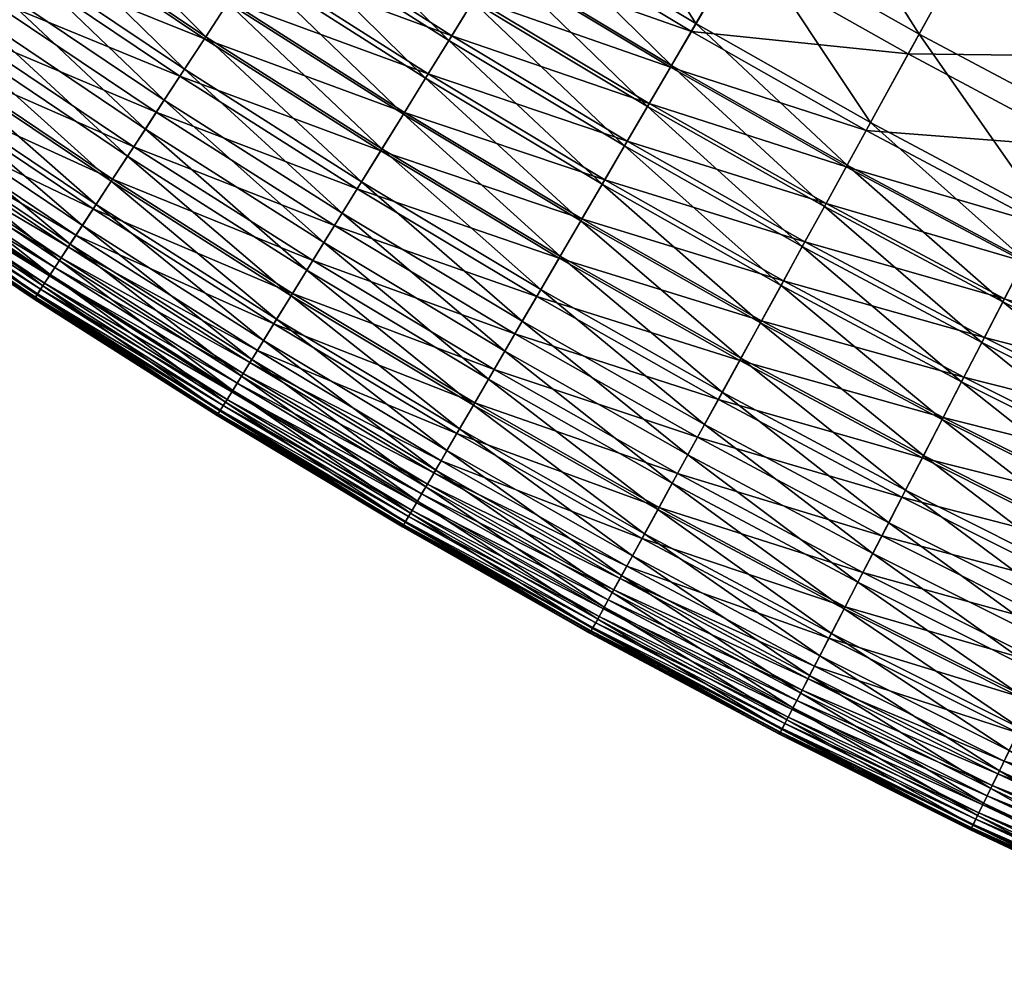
# Model space of a CAD drawing. Header units: millimetres. Extents: x -15866 to -14609, y -408 to 259.
# Tile 13 of 256: x -15721 to -15699, y -128 to -107. Entities that reach past the tile are written whole.
import ezdxf

# ---------------------------------------------------------------- set-up
doc = ezdxf.new("R2010")
doc.units = ezdxf.units.MM
doc.header["$MEASUREMENT"] = 0
doc.layers.add('Predefinito', color=7, linetype='Continuous', true_color=0x000000)

msp = doc.modelspace()

# ---------------------------------------------------------------- meshes
at = {"layer": 'Predefinito'}
mesh = msp.add_polyface(dxfattribs=at)
corners = [(-15721.026, -104.806, 539.948), (-15724.29, -101.381, 539.208), (-15720.513, -104.064, 539.208), (-15721.515, -105.516, 540.725), (-15724.824, -102.111, 539.948), (-15721.979, -106.187, 541.54), (-15725.33, -102.804, 540.725), (-15722.415, -106.817, 542.393), (-15725.812, -103.465, 541.54), (-15722.824, -107.409, 543.287), (-15726.264, -104.085, 542.393), (-15722.415, -106.817, 542.393), (-15723.204, -107.958, 544.222), (-15726.688, -104.666, 543.287), (-15723.552, -108.462, 545.199), (-15727.083, -105.205, 544.222), (-15723.869, -108.92, 546.219), (-15727.442, -105.7, 545.199), (-15723.173, -107.912, 558.183), (-15727.511, -105.795, 557.86), (-15723.619, -108.557, 557.86), (-15722.683, -107.206, 558.398), (-15727.048, -105.16, 558.183), (-15722.164, -106.454, 558.511), (-15726.542, -104.466, 558.398), (-15721.618, -105.663, 558.531), (-15726.002, -103.726, 558.511), (-15721.055, -104.85, 558.462), (-15725.438, -102.949, 558.531), (-15720.484, -104.022, 558.312), (-15724.855, -102.154, 558.462), (-15717.169, -107.399, 539.948), (-15717.64, -108.12, 540.725), (-15718.087, -108.802, 541.54), (-15718.508, -109.445, 542.393), (-15718.901, -110.047, 543.287), (-15722.415, -106.817, 542.393), (-15722.415, -106.817, 542.393), (-15718.508, -109.445, 542.393), (-15719.266, -110.605, 544.222), (-15719.602, -111.119, 545.199), (-15719.905, -111.583, 546.219), (-15720.176, -111.998, 547.283), (-15724.15, -109.326, 547.283), (-15720.416, -112.363, 548.393), (-15724.397, -109.684, 548.393), (-15720.618, -112.672, 549.549), (-15724.607, -109.989, 549.549), (-15720.374, -112.3, 556.862), (-15724.356, -109.626, 556.862), (-15724.501, -109.837, 556.535), (-15720.219, -112.062, 557.157), (-15724.194, -109.391, 557.157), (-15724.356, -109.626, 556.862), (-15720.047, -111.801, 557.422), (-15724.015, -109.132, 557.422), (-15719.665, -111.216, 557.86), (-15719.235, -110.558, 558.183), (-15718.766, -109.842, 558.398), (-15718.264, -109.074, 558.511), (-15717.739, -108.271, 558.531), (-15717.198, -107.441, 558.462), (-15716.648, -106.602, 558.312)]
mesh.append_faces([[corners[k] for k in face] for face in [(0, 1, 2, 2), (3, 4, 0, 0), (5, 6, 3, 3), (7, 8, 5, 5), (9, 10, 11, 11), (12, 13, 9, 9), (14, 15, 12, 12), (16, 17, 14, 14), (18, 19, 20, 20), (21, 22, 18, 18), (23, 24, 21, 21), (25, 26, 23, 23), (27, 28, 25, 25), (29, 30, 27, 27), (31, 0, 2, 2), (32, 3, 0, 0), (33, 5, 3, 3), (34, 7, 5, 5), (35, 9, 36, 36), (35, 37, 38, 38), (39, 12, 9, 9), (39, 9, 35, 35), (40, 14, 12, 12), (40, 12, 39, 39), (41, 16, 14, 14), (42, 43, 16, 16), (44, 45, 43, 43), (46, 47, 45, 45), (48, 49, 50, 50), (51, 52, 53, 53), (54, 55, 52, 52), (56, 20, 55, 55), (57, 18, 20, 20), (57, 20, 56, 56), (58, 21, 18, 18), (58, 18, 57, 57), (59, 23, 21, 21), (59, 21, 58, 58), (60, 25, 23, 23), (61, 27, 25, 25), (62, 29, 27, 27)]])
mesh = msp.add_polyface(dxfattribs=at)
corners = [(-15715.622, -105.032, 537.833), (-15718.84, -101.643, 537.197), (-15715.066, -104.182, 537.197), (-15716.159, -105.854, 538.503), (-15719.418, -102.482, 537.833), (-15716.676, -106.644, 539.208), (-15720.513, -104.064, 539.208), (-15719.978, -103.288, 538.503), (-15717.169, -107.399, 539.948), (-15717.64, -108.12, 540.725), (-15721.026, -104.806, 539.948), (-15718.087, -108.802, 541.54), (-15721.515, -105.516, 540.725), (-15718.508, -109.445, 542.393), (-15721.979, -106.187, 541.54), (-15717.739, -108.271, 558.531), (-15722.164, -106.454, 558.511), (-15718.264, -109.074, 558.511), (-15717.198, -107.441, 558.462), (-15721.618, -105.663, 558.531), (-15716.648, -106.602, 558.312), (-15721.055, -104.85, 558.462), (-15716.098, -105.759, 558.087), (-15719.913, -103.197, 558.087), (-15720.484, -104.022, 558.312), (-15715.554, -104.927, 557.795), (-15715.026, -104.12, 557.442), (-15719.347, -102.377, 557.795), (-15710.687, -105.724, 536.592), (-15713.902, -102.401, 536.02), (-15710.12, -104.806, 536.02), (-15711.238, -106.616, 537.197), (-15714.492, -103.304, 536.592), (-15711.771, -107.479, 537.833), (-15712.288, -108.313, 538.503), (-15712.782, -109.117, 539.208), (-15713.258, -109.884, 539.948), (-15713.711, -110.618, 540.725), (-15714.138, -111.311, 541.54), (-15713.284, -109.929, 558.462), (-15712.758, -109.076, 558.312), (-15712.228, -108.22, 558.087), (-15711.707, -107.375, 557.795), (-15711.199, -106.551, 557.442), (-15710.71, -105.761, 557.035), (-15714.515, -103.34, 557.035), (-15710.225, -104.976, 556.58), (-15708.366, -110.669, 538.503)]
mesh.append_faces([[corners[k] for k in face] for face in [(0, 1, 2, 2), (3, 4, 0, 0), (5, 6, 7, 7), (5, 7, 3, 3), (8, 6, 5, 5), (9, 10, 8, 8), (11, 12, 9, 9), (13, 14, 11, 11), (15, 16, 17, 17), (18, 19, 15, 15), (20, 21, 18, 18), (22, 23, 24, 24), (22, 24, 20, 20), (25, 23, 22, 22), (26, 27, 25, 25), (28, 29, 30, 30), (31, 2, 32, 32), (31, 32, 28, 28), (33, 0, 2, 2), (33, 2, 31, 31), (34, 3, 0, 0), (34, 0, 33, 33), (35, 5, 3, 3), (35, 3, 34, 34), (36, 8, 5, 5), (36, 5, 35, 35), (37, 9, 8, 8), (38, 11, 9, 9), (39, 18, 15, 15), (40, 20, 18, 18), (40, 18, 39, 39), (41, 22, 20, 20), (41, 20, 40, 40), (42, 25, 22, 22), (42, 22, 41, 41), (43, 26, 25, 25), (43, 25, 42, 42), (44, 45, 26, 26), (44, 26, 43, 43), (46, 45, 44, 44), (47, 34, 33, 33)]])
mesh = msp.add_polyface(dxfattribs=at)
corners = [(-15709.209, -103.33, 555.553), (-15714.013, -102.571, 556.58), (-15710.225, -104.976, 556.58), (-15706.29, -107.105, 536.02), (-15710.12, -104.806, 536.02), (-15708.941, -102.899, 534.963), (-15705.16, -105.171, 534.963), (-15706.832, -108.038, 536.592), (-15710.687, -105.724, 536.592), (-15707.361, -108.944, 537.197), (-15711.238, -106.616, 537.197), (-15707.872, -109.821, 537.833), (-15711.771, -107.479, 537.833), (-15708.366, -110.669, 538.503), (-15708.842, -111.484, 539.208), (-15712.288, -108.313, 538.503), (-15709.298, -112.264, 539.948), (-15712.782, -109.117, 539.208), (-15709.73, -113.008, 540.725), (-15713.258, -109.884, 539.948), (-15708.817, -111.441, 558.312), (-15713.284, -109.929, 558.462), (-15709.323, -112.308, 558.462), (-15708.31, -110.572, 558.087), (-15712.758, -109.076, 558.312), (-15707.811, -109.713, 557.795), (-15711.707, -107.375, 557.795), (-15712.228, -108.22, 558.087), (-15707.324, -108.88, 557.442), (-15711.199, -106.551, 557.442), (-15706.854, -108.076, 557.035), (-15710.71, -105.761, 557.035), (-15706.389, -107.278, 556.58), (-15705.415, -105.607, 555.553), (-15704.274, -103.649, 554.414), (-15702.413, -109.3, 536.02), (-15702.934, -110.244, 536.592), (-15703.436, -111.163, 537.197), (-15703.928, -112.054, 537.833), (-15704.399, -112.914, 538.503), (-15704.854, -113.742, 539.208), (-15704.345, -112.816, 558.087), (-15703.868, -111.946, 557.795), (-15703.401, -111.1, 557.442), (-15702.952, -110.284, 557.035), (-15702.508, -109.476, 556.58), (-15701.577, -107.779, 555.553)]
mesh.append_faces([[corners[k] for k in face] for face in [(0, 1, 2, 2), (3, 4, 5, 5), (3, 5, 6, 6), (7, 8, 4, 4), (7, 4, 3, 3), (9, 10, 8, 8), (9, 8, 7, 7), (11, 12, 10, 10), (11, 10, 9, 9), (13, 12, 11, 11), (14, 15, 13, 13), (16, 17, 14, 14), (18, 19, 16, 16), (20, 21, 22, 22), (23, 24, 20, 20), (25, 26, 27, 27), (25, 27, 23, 23), (28, 29, 26, 26), (28, 26, 25, 25), (30, 31, 29, 29), (30, 29, 28, 28), (32, 2, 31, 31), (32, 31, 30, 30), (33, 0, 2, 2), (33, 2, 32, 32), (34, 0, 33, 33), (35, 3, 6, 6), (36, 7, 3, 3), (37, 9, 7, 7), (38, 11, 9, 9), (38, 9, 37, 37), (39, 13, 11, 11), (39, 11, 38, 38), (40, 14, 13, 13), (41, 23, 20, 20), (42, 25, 23, 23), (43, 28, 25, 25), (43, 25, 42, 42), (44, 30, 28, 28), (45, 32, 30, 30), (46, 33, 32, 32)]])
mesh = msp.add_polyface(dxfattribs=at)
corners = [(-15701.335, -107.339, 534.963), (-15705.16, -105.171, 534.963), (-15703.985, -103.156, 534.019), (-15700.211, -105.292, 534.019), (-15702.413, -109.3, 536.02), (-15702.934, -110.244, 536.592), (-15706.29, -107.105, 536.02), (-15703.436, -111.163, 537.197), (-15706.832, -108.038, 536.592), (-15702.952, -110.284, 557.035), (-15707.324, -108.88, 557.442), (-15703.401, -111.1, 557.442), (-15702.508, -109.476, 556.58), (-15706.854, -108.076, 557.035), (-15701.577, -107.779, 555.553), (-15706.389, -107.278, 556.58), (-15700.486, -105.792, 554.414), (-15704.274, -103.649, 554.414), (-15705.415, -105.607, 555.553), (-15699.843, -104.624, 553.82), (-15703.601, -102.495, 553.82), (-15699.116, -103.299, 553.217), (-15696.396, -107.326, 534.019), (-15699.052, -103.185, 533.179), (-15695.292, -105.19, 533.179), (-15697.467, -109.398, 534.963), (-15698.497, -111.387, 536.02), (-15698.993, -112.347, 536.592), (-15699.474, -113.278, 537.197), (-15699.942, -114.181, 537.833), (-15703.928, -112.054, 537.833), (-15699.439, -113.211, 557.442), (-15703.868, -111.946, 557.795), (-15699.013, -112.385, 557.035), (-15698.589, -111.567, 556.58), (-15697.702, -109.847, 555.553), (-15696.659, -107.833, 554.414), (-15696.048, -106.648, 553.82), (-15695.352, -105.305, 553.217), (-15694.546, -113.369, 536.02), (-15695.017, -114.338, 536.592), (-15694.633, -113.548, 556.58), (-15693.789, -111.809, 555.553)]
mesh.append_faces([[corners[k] for k in face] for face in [(0, 1, 2, 2), (0, 2, 3, 3), (4, 1, 0, 0), (5, 6, 4, 4), (7, 8, 5, 5), (9, 10, 11, 11), (12, 13, 9, 9), (14, 15, 12, 12), (16, 17, 18, 18), (16, 18, 14, 14), (19, 20, 17, 17), (19, 17, 16, 16), (21, 20, 19, 19), (22, 3, 23, 23), (22, 23, 24, 24), (25, 0, 3, 3), (25, 3, 22, 22), (26, 4, 0, 0), (26, 0, 25, 25), (27, 5, 4, 4), (27, 4, 26, 26), (28, 7, 5, 5), (28, 5, 27, 27), (29, 30, 7, 7), (31, 11, 32, 32), (33, 9, 11, 11), (33, 11, 31, 31), (34, 12, 9, 9), (34, 9, 33, 33), (35, 14, 12, 12), (35, 12, 34, 34), (36, 16, 14, 14), (36, 14, 35, 35), (37, 19, 16, 16), (37, 16, 36, 36), (38, 21, 19, 19), (38, 19, 37, 37), (39, 26, 25, 25), (40, 27, 26, 26), (41, 34, 33, 33), (42, 35, 34, 34)]])
mesh = msp.add_polyface(dxfattribs=at)
corners = [(-15713.711, -110.618, 540.725), (-15717.169, -107.399, 539.948), (-15713.258, -109.884, 539.948), (-15714.138, -111.311, 541.54), (-15717.64, -108.12, 540.725), (-15714.543, -111.966, 542.393), (-15718.508, -109.445, 542.393), (-15718.087, -108.802, 541.54), (-15714.921, -112.578, 543.287), (-15718.901, -110.047, 543.287), (-15718.508, -109.445, 542.393), (-15718.508, -109.445, 542.393), (-15714.543, -111.966, 542.393), (-15715.272, -113.145, 544.222), (-15719.266, -110.605, 544.222), (-15715.594, -113.665, 545.199), (-15719.602, -111.119, 545.199), (-15715.887, -114.137, 546.219), (-15719.905, -111.583, 546.219), (-15716.147, -114.559, 547.283), (-15720.176, -111.998, 547.283), (-15716.375, -114.93, 548.393), (-15720.416, -112.363, 548.393), (-15716.569, -115.244, 549.549), (-15720.618, -112.672, 549.549), (-15716.336, -114.867, 556.862), (-15720.374, -112.3, 556.862), (-15720.515, -112.515, 556.535), (-15716.187, -114.624, 557.157), (-15720.219, -112.062, 557.157), (-15720.374, -112.3, 556.862), (-15716.022, -114.358, 557.422), (-15720.047, -111.801, 557.422), (-15715.655, -113.764, 557.86), (-15719.665, -111.216, 557.86), (-15715.241, -113.096, 558.183), (-15719.235, -110.558, 558.183), (-15714.79, -112.365, 558.398), (-15718.766, -109.842, 558.398), (-15714.309, -111.589, 558.511), (-15718.264, -109.074, 558.511), (-15713.806, -110.772, 558.531), (-15717.739, -108.271, 558.531), (-15713.284, -109.929, 558.462), (-15708.842, -111.484, 539.208), (-15712.782, -109.117, 539.208), (-15712.288, -108.313, 538.503), (-15709.298, -112.264, 539.948), (-15709.73, -113.008, 540.725), (-15710.142, -113.712, 541.54), (-15710.53, -114.376, 542.393), (-15710.89, -114.997, 543.287), (-15714.543, -111.966, 542.393), (-15710.306, -113.993, 558.511), (-15709.821, -113.164, 558.531), (-15709.323, -112.308, 558.462), (-15708.817, -111.441, 558.312), (-15712.758, -109.076, 558.312), (-15708.31, -110.572, 558.087), (-15712.228, -108.22, 558.087)]
mesh.append_faces([[corners[k] for k in face] for face in [(0, 1, 2, 2), (3, 4, 0, 0), (5, 6, 7, 7), (5, 7, 3, 3), (8, 9, 10, 10), (8, 11, 12, 12), (13, 14, 9, 9), (13, 9, 8, 8), (15, 16, 14, 14), (15, 14, 13, 13), (17, 18, 16, 16), (17, 16, 15, 15), (19, 20, 18, 18), (21, 22, 20, 20), (23, 24, 22, 22), (25, 26, 27, 27), (28, 29, 30, 30), (31, 32, 29, 29), (33, 34, 32, 32), (35, 36, 34, 34), (35, 34, 33, 33), (37, 38, 36, 36), (37, 36, 35, 35), (39, 40, 38, 38), (39, 38, 37, 37), (41, 42, 40, 40), (41, 40, 39, 39), (43, 42, 41, 41), (44, 45, 46, 46), (47, 2, 45, 45), (48, 0, 2, 2), (49, 3, 0, 0), (50, 5, 3, 3), (50, 3, 49, 49), (51, 8, 52, 52), (53, 39, 37, 37), (54, 41, 39, 39), (54, 39, 53, 53), (55, 43, 41, 41), (56, 57, 43, 43), (58, 59, 57, 57)]])
mesh = msp.add_polyface(dxfattribs=at)
corners = [(-15719.905, -111.583, 546.219), (-15723.552, -108.462, 545.199), (-15719.602, -111.119, 545.199), (-15720.176, -111.998, 547.283), (-15723.869, -108.92, 546.219), (-15720.416, -112.363, 548.393), (-15724.15, -109.326, 547.283), (-15720.618, -112.672, 549.549), (-15724.397, -109.684, 548.393), (-15720.783, -112.924, 550.753), (-15724.78, -110.239, 550.753), (-15724.607, -109.989, 549.549), (-15720.91, -113.121, 552.005), (-15724.914, -110.431, 552.005), (-15720.956, -113.191, 552.659), (-15724.959, -110.499, 552.659), (-15720.976, -113.221, 553.274), (-15724.981, -110.53, 553.274), (-15720.973, -113.216, 553.849), (-15724.978, -110.525, 553.849), (-15720.947, -113.176, 554.387), (-15724.949, -110.487, 554.387), (-15720.899, -113.105, 554.887), (-15724.901, -110.415, 554.887), (-15720.832, -113.001, 555.351), (-15724.832, -110.312, 555.351), (-15720.744, -112.867, 555.78), (-15724.741, -110.182, 555.78), (-15720.638, -112.704, 556.174), (-15724.629, -110.023, 556.174), (-15720.515, -112.515, 556.535), (-15724.501, -109.837, 556.535), (-15720.374, -112.3, 556.862), (-15720.219, -112.062, 557.157), (-15724.356, -109.626, 556.862), (-15720.374, -112.3, 556.862), (-15720.047, -111.801, 557.422), (-15724.194, -109.391, 557.157), (-15719.665, -111.216, 557.86), (-15724.015, -109.132, 557.422), (-15716.729, -115.503, 550.753), (-15716.852, -115.701, 552.005), (-15716.896, -115.771, 552.659), (-15716.916, -115.804, 553.274), (-15716.912, -115.799, 553.849), (-15716.888, -115.759, 554.387), (-15716.842, -115.685, 554.887), (-15716.778, -115.58, 555.351), (-15716.692, -115.444, 555.78), (-15716.591, -115.278, 556.174), (-15716.471, -115.085, 556.535)]
mesh.append_faces([[corners[k] for k in face] for face in [(0, 1, 2, 2), (3, 4, 0, 0), (5, 6, 3, 3), (7, 8, 5, 5), (9, 10, 11, 11), (9, 11, 7, 7), (12, 13, 10, 10), (12, 10, 9, 9), (14, 15, 13, 13), (14, 13, 12, 12), (16, 17, 15, 15), (16, 15, 14, 14), (18, 19, 17, 17), (18, 17, 16, 16), (20, 21, 19, 19), (20, 19, 18, 18), (22, 23, 21, 21), (22, 21, 20, 20), (24, 25, 23, 23), (24, 23, 22, 22), (26, 27, 25, 25), (26, 25, 24, 24), (28, 29, 27, 27), (28, 27, 26, 26), (30, 31, 29, 29), (30, 29, 28, 28), (32, 31, 30, 30), (33, 34, 35, 35), (36, 37, 33, 33), (38, 39, 36, 36), (40, 9, 7, 7), (41, 12, 9, 9), (42, 14, 12, 12), (43, 16, 14, 14), (44, 18, 16, 16), (45, 20, 18, 18), (46, 22, 20, 20), (47, 24, 22, 22), (48, 26, 24, 24), (49, 28, 26, 26), (50, 30, 28, 28)]])
mesh = msp.add_polyface(dxfattribs=at)
corners = [(-15710.142, -113.712, 541.54), (-15713.711, -110.618, 540.725), (-15709.73, -113.008, 540.725), (-15709.323, -112.308, 558.462), (-15713.806, -110.772, 558.531), (-15709.821, -113.164, 558.531), (-15704.854, -113.742, 539.208), (-15708.366, -110.669, 538.503), (-15704.399, -112.914, 538.503), (-15705.289, -114.532, 539.948), (-15709.298, -112.264, 539.948), (-15708.842, -111.484, 539.208), (-15705.704, -115.287, 540.725), (-15706.097, -116.003, 541.54), (-15706.466, -116.675, 542.393), (-15710.53, -114.376, 542.393), (-15706.813, -117.306, 543.287), (-15710.89, -114.997, 543.287), (-15710.53, -114.376, 542.393), (-15710.53, -114.376, 542.393), (-15706.466, -116.675, 542.393), (-15707.134, -117.891, 544.222), (-15711.227, -115.574, 544.222), (-15707.43, -118.428, 545.199), (-15711.536, -116.101, 545.199), (-15707.698, -118.913, 546.219), (-15711.815, -116.581, 546.219), (-15707.937, -119.349, 547.283), (-15712.064, -117.011, 547.283), (-15707.485, -118.53, 557.86), (-15711.594, -116.202, 557.86), (-15711.946, -116.807, 557.422), (-15707.106, -117.84, 558.183), (-15711.198, -115.524, 558.183), (-15706.694, -117.09, 558.398), (-15710.766, -114.784, 558.398), (-15706.252, -116.285, 558.511), (-15710.306, -113.993, 558.511), (-15705.79, -115.445, 558.531), (-15705.315, -114.58, 558.462), (-15704.831, -113.698, 558.312), (-15708.817, -111.441, 558.312), (-15704.345, -112.816, 558.087), (-15703.868, -111.946, 557.795), (-15708.31, -110.572, 558.087), (-15702.01, -118.181, 541.54), (-15702.363, -118.865, 542.393), (-15702.692, -119.503, 543.287), (-15706.466, -116.675, 542.393), (-15702.581, -119.283, 558.398), (-15702.16, -118.471, 558.511), (-15701.719, -117.617, 558.531)]
mesh.append_faces([[corners[k] for k in face] for face in [(0, 1, 2, 2), (3, 4, 5, 5), (6, 7, 8, 8), (9, 10, 11, 11), (9, 11, 6, 6), (12, 2, 10, 10), (12, 10, 9, 9), (13, 0, 2, 2), (13, 2, 12, 12), (14, 15, 0, 0), (14, 0, 13, 13), (16, 17, 18, 18), (16, 19, 20, 20), (21, 22, 17, 17), (21, 17, 16, 16), (23, 24, 22, 22), (23, 22, 21, 21), (25, 26, 24, 24), (25, 24, 23, 23), (27, 28, 26, 26), (29, 30, 31, 31), (32, 33, 30, 30), (32, 30, 29, 29), (34, 35, 33, 33), (34, 33, 32, 32), (36, 37, 35, 35), (36, 35, 34, 34), (38, 5, 37, 37), (38, 37, 36, 36), (39, 3, 5, 5), (39, 5, 38, 38), (40, 41, 3, 3), (40, 3, 39, 39), (42, 41, 40, 40), (43, 44, 42, 42), (45, 13, 12, 12), (46, 14, 13, 13), (47, 16, 48, 48), (49, 34, 32, 32), (50, 36, 34, 34), (51, 38, 36, 36)]])
mesh = msp.add_polyface(dxfattribs=at)
corners = [(-15699.942, -114.181, 537.833), (-15703.436, -111.163, 537.197), (-15699.474, -113.278, 537.197), (-15700.392, -115.052, 538.503), (-15704.399, -112.914, 538.503), (-15703.928, -112.054, 537.833), (-15700.826, -115.891, 539.208), (-15704.854, -113.742, 539.208), (-15701.239, -116.691, 539.948), (-15705.289, -114.532, 539.948), (-15701.636, -117.459, 540.725), (-15705.704, -115.287, 540.725), (-15702.01, -118.181, 541.54), (-15702.363, -118.865, 542.393), (-15706.097, -116.003, 541.54), (-15701.719, -117.617, 558.531), (-15706.252, -116.285, 558.511), (-15702.16, -118.471, 558.511), (-15701.263, -116.739, 558.462), (-15705.315, -114.58, 558.462), (-15705.79, -115.445, 558.531), (-15700.802, -115.846, 558.312), (-15704.831, -113.698, 558.312), (-15700.34, -114.952, 558.087), (-15704.345, -112.816, 558.087), (-15699.884, -114.069, 557.795), (-15703.868, -111.946, 557.795), (-15699.439, -113.211, 557.442), (-15695.474, -115.282, 537.197), (-15698.993, -112.347, 536.592), (-15695.919, -116.196, 537.833), (-15696.347, -117.079, 538.503), (-15696.759, -117.928, 539.208), (-15697.154, -118.74, 539.948), (-15697.53, -119.515, 540.725), (-15697.176, -118.787, 558.462), (-15696.737, -117.882, 558.312), (-15696.297, -116.977, 558.087), (-15695.865, -116.085, 557.795), (-15695.443, -115.218, 557.442), (-15695.036, -114.378, 557.035), (-15699.013, -112.385, 557.035)]
mesh.append_faces([[corners[k] for k in face] for face in [(0, 1, 2, 2), (3, 4, 5, 5), (3, 5, 0, 0), (6, 7, 4, 4), (6, 4, 3, 3), (8, 9, 7, 7), (8, 7, 6, 6), (10, 11, 9, 9), (10, 9, 8, 8), (12, 11, 10, 10), (13, 14, 12, 12), (15, 16, 17, 17), (18, 19, 20, 20), (18, 20, 15, 15), (21, 22, 19, 19), (21, 19, 18, 18), (23, 24, 22, 22), (23, 22, 21, 21), (25, 26, 24, 24), (25, 24, 23, 23), (27, 26, 25, 25), (28, 2, 29, 29), (30, 0, 2, 2), (30, 2, 28, 28), (31, 3, 0, 0), (31, 0, 30, 30), (32, 6, 3, 3), (32, 3, 31, 31), (33, 8, 6, 6), (33, 6, 32, 32), (34, 10, 8, 8), (35, 18, 15, 15), (36, 21, 18, 18), (36, 18, 35, 35), (37, 23, 21, 21), (37, 21, 36, 36), (38, 25, 23, 23), (38, 23, 37, 37), (39, 27, 25, 25), (39, 25, 38, 38), (40, 41, 27, 27)]])
mesh = msp.add_polyface(dxfattribs=at)
corners = [(-15716.147, -114.559, 547.283), (-15719.905, -111.583, 546.219), (-15715.887, -114.137, 546.219), (-15716.375, -114.93, 548.393), (-15720.176, -111.998, 547.283), (-15716.569, -115.244, 549.549), (-15720.416, -112.363, 548.393), (-15716.729, -115.503, 550.753), (-15720.618, -112.672, 549.549), (-15716.852, -115.701, 552.005), (-15720.783, -112.924, 550.753), (-15716.896, -115.771, 552.659), (-15720.91, -113.121, 552.005), (-15716.916, -115.804, 553.274), (-15720.956, -113.191, 552.659), (-15716.912, -115.799, 553.849), (-15720.976, -113.221, 553.274), (-15716.888, -115.759, 554.387), (-15720.973, -113.216, 553.849), (-15716.842, -115.685, 554.887), (-15720.947, -113.176, 554.387), (-15716.778, -115.58, 555.351), (-15720.899, -113.105, 554.887), (-15716.692, -115.444, 555.78), (-15720.832, -113.001, 555.351), (-15716.591, -115.278, 556.174), (-15720.744, -112.867, 555.78), (-15716.471, -115.085, 556.535), (-15720.638, -112.704, 556.174), (-15716.336, -114.867, 556.862), (-15720.515, -112.515, 556.535), (-15716.187, -114.624, 557.157), (-15720.374, -112.3, 556.862), (-15716.336, -114.867, 556.862), (-15716.022, -114.358, 557.422), (-15720.219, -112.062, 557.157), (-15715.655, -113.764, 557.86), (-15720.047, -111.801, 557.422), (-15711.227, -115.574, 544.222), (-15715.272, -113.145, 544.222), (-15714.921, -112.578, 543.287), (-15711.536, -116.101, 545.199), (-15715.594, -113.665, 545.199), (-15711.815, -116.581, 546.219), (-15712.064, -117.011, 547.283), (-15712.283, -117.384, 548.393), (-15712.469, -117.706, 549.549), (-15712.623, -117.968, 550.753), (-15712.741, -118.171, 552.005), (-15712.782, -118.24, 552.659), (-15712.801, -118.273, 553.274), (-15712.798, -118.267, 553.849), (-15712.774, -118.227, 554.387), (-15712.731, -118.153, 554.887), (-15712.668, -118.045, 555.351), (-15712.588, -117.908, 555.78), (-15712.491, -117.741, 556.174), (-15712.376, -117.543, 556.535), (-15712.247, -117.323, 556.862), (-15712.103, -117.076, 557.157), (-15716.336, -114.867, 556.862), (-15711.946, -116.807, 557.422), (-15711.594, -116.202, 557.86), (-15711.198, -115.524, 558.183), (-15715.241, -113.096, 558.183), (-15710.766, -114.784, 558.398), (-15714.79, -112.365, 558.398)]
mesh.append_faces([[corners[k] for k in face] for face in [(0, 1, 2, 2), (3, 4, 0, 0), (5, 6, 3, 3), (7, 8, 5, 5), (9, 10, 7, 7), (11, 12, 9, 9), (13, 14, 11, 11), (15, 16, 13, 13), (17, 18, 15, 15), (19, 20, 17, 17), (21, 22, 19, 19), (23, 24, 21, 21), (25, 26, 23, 23), (27, 28, 25, 25), (29, 30, 27, 27), (31, 32, 33, 33), (34, 35, 31, 31), (36, 37, 34, 34), (38, 39, 40, 40), (41, 42, 39, 39), (43, 2, 42, 42), (44, 0, 2, 2), (45, 3, 0, 0), (46, 5, 3, 3), (47, 7, 5, 5), (48, 9, 7, 7), (49, 11, 9, 9), (50, 13, 11, 11), (51, 15, 13, 13), (52, 17, 15, 15), (53, 19, 17, 17), (54, 21, 19, 19), (55, 23, 21, 21), (56, 25, 23, 23), (57, 27, 25, 25), (58, 29, 27, 27), (59, 31, 60, 60), (61, 34, 31, 31), (62, 36, 34, 34), (63, 64, 36, 36), (65, 66, 64, 64)]])
mesh = msp.add_polyface(dxfattribs=at)
corners = [(-15710.89, -114.997, 543.287), (-15714.543, -111.966, 542.393), (-15710.53, -114.376, 542.393), (-15711.227, -115.574, 544.222), (-15714.921, -112.578, 543.287), (-15711.536, -116.101, 545.199), (-15715.272, -113.145, 544.222), (-15711.815, -116.581, 546.219), (-15715.594, -113.665, 545.199), (-15712.064, -117.011, 547.283), (-15715.887, -114.137, 546.219), (-15712.283, -117.384, 548.393), (-15716.147, -114.559, 547.283), (-15712.469, -117.706, 549.549), (-15716.375, -114.93, 548.393), (-15712.623, -117.968, 550.753), (-15716.569, -115.244, 549.549), (-15712.741, -118.171, 552.005), (-15716.729, -115.503, 550.753), (-15712.782, -118.24, 552.659), (-15716.852, -115.701, 552.005), (-15712.801, -118.273, 553.274), (-15716.896, -115.771, 552.659), (-15712.798, -118.267, 553.849), (-15716.916, -115.804, 553.274), (-15712.774, -118.227, 554.387), (-15716.912, -115.799, 553.849), (-15712.731, -118.153, 554.887), (-15716.888, -115.759, 554.387), (-15712.668, -118.045, 555.351), (-15716.842, -115.685, 554.887), (-15712.588, -117.908, 555.78), (-15716.778, -115.58, 555.351), (-15712.491, -117.741, 556.174), (-15716.692, -115.444, 555.78), (-15712.376, -117.543, 556.535), (-15716.591, -115.278, 556.174), (-15712.247, -117.323, 556.862), (-15716.471, -115.085, 556.535), (-15712.103, -117.076, 557.157), (-15716.336, -114.867, 556.862), (-15712.247, -117.323, 556.862), (-15711.946, -116.807, 557.422), (-15716.187, -114.624, 557.157), (-15711.594, -116.202, 557.86), (-15716.022, -114.358, 557.422), (-15711.198, -115.524, 558.183), (-15715.655, -113.764, 557.86), (-15710.766, -114.784, 558.398), (-15715.241, -113.096, 558.183), (-15710.306, -113.993, 558.511), (-15714.79, -112.365, 558.398), (-15708.145, -119.728, 548.393), (-15708.324, -120.054, 549.549), (-15708.468, -120.32, 550.753), (-15708.582, -120.525, 552.005), (-15708.621, -120.596, 552.659), (-15708.64, -120.628, 553.274), (-15708.638, -120.626, 553.849), (-15708.613, -120.583, 554.387), (-15708.573, -120.506, 554.887), (-15708.513, -120.399, 555.351), (-15708.435, -120.258, 555.78), (-15708.343, -120.088, 556.174), (-15708.233, -119.891, 556.535), (-15708.11, -119.667, 556.862), (-15707.972, -119.415, 557.157), (-15712.247, -117.323, 556.862), (-15707.822, -119.141, 557.422)]
mesh.append_faces([[corners[k] for k in face] for face in [(0, 1, 2, 2), (3, 4, 0, 0), (5, 6, 3, 3), (7, 8, 5, 5), (9, 10, 7, 7), (11, 12, 9, 9), (13, 14, 11, 11), (15, 16, 13, 13), (17, 18, 15, 15), (19, 20, 17, 17), (21, 22, 19, 19), (23, 24, 21, 21), (25, 26, 23, 23), (27, 28, 25, 25), (29, 30, 27, 27), (31, 32, 29, 29), (33, 34, 31, 31), (35, 36, 33, 33), (37, 38, 35, 35), (39, 40, 41, 41), (42, 43, 39, 39), (44, 45, 42, 42), (46, 47, 44, 44), (48, 49, 46, 46), (50, 51, 48, 48), (52, 11, 9, 9), (53, 13, 11, 11), (54, 15, 13, 13), (55, 17, 15, 15), (56, 19, 17, 17), (57, 21, 19, 19), (58, 23, 21, 21), (59, 25, 23, 23), (60, 27, 25, 25), (61, 29, 27, 27), (62, 31, 29, 29), (63, 33, 31, 31), (64, 35, 33, 33), (65, 37, 35, 35), (66, 39, 67, 67), (68, 42, 39, 39)]])
mesh = msp.add_polyface(dxfattribs=at)
corners = [(-15707.937, -119.349, 547.283), (-15711.815, -116.581, 546.219), (-15707.698, -118.913, 546.219), (-15708.145, -119.728, 548.393), (-15712.064, -117.011, 547.283), (-15708.324, -120.054, 549.549), (-15712.283, -117.384, 548.393), (-15708.468, -120.32, 550.753), (-15712.469, -117.706, 549.549), (-15708.582, -120.525, 552.005), (-15712.623, -117.968, 550.753), (-15708.621, -120.596, 552.659), (-15712.741, -118.171, 552.005), (-15708.64, -120.628, 553.274), (-15712.782, -118.24, 552.659), (-15708.638, -120.626, 553.849), (-15712.801, -118.273, 553.274), (-15708.613, -120.583, 554.387), (-15712.798, -118.267, 553.849), (-15708.573, -120.506, 554.887), (-15712.774, -118.227, 554.387), (-15708.513, -120.399, 555.351), (-15712.731, -118.153, 554.887), (-15708.435, -120.258, 555.78), (-15712.668, -118.045, 555.351), (-15708.343, -120.088, 556.174), (-15712.588, -117.908, 555.78), (-15708.233, -119.891, 556.535), (-15712.491, -117.741, 556.174), (-15708.11, -119.667, 556.862), (-15712.376, -117.543, 556.535), (-15707.972, -119.415, 557.157), (-15712.247, -117.323, 556.862), (-15708.11, -119.667, 556.862), (-15707.822, -119.141, 557.422), (-15712.103, -117.076, 557.157), (-15707.485, -118.53, 557.86), (-15711.946, -116.807, 557.422), (-15703, -120.095, 544.222), (-15707.134, -117.891, 544.222), (-15706.813, -117.306, 543.287), (-15703.28, -120.64, 545.199), (-15707.43, -118.428, 545.199), (-15703.535, -121.132, 546.219), (-15703.764, -121.574, 547.283), (-15703.963, -121.959, 548.393), (-15704.134, -122.289, 549.549), (-15704.271, -122.556, 550.753), (-15704.38, -122.766, 552.005), (-15704.417, -122.838, 552.659), (-15704.435, -122.87, 553.274), (-15704.431, -122.865, 553.849), (-15704.41, -122.825, 554.387), (-15704.372, -122.748, 554.887), (-15704.313, -122.638, 555.351), (-15704.24, -122.496, 555.78), (-15704.151, -122.323, 556.174), (-15704.047, -122.123, 556.535), (-15703.929, -121.894, 556.862), (-15703.799, -121.642, 557.157), (-15708.11, -119.667, 556.862), (-15703.656, -121.363, 557.422), (-15703.335, -120.743, 557.86), (-15702.974, -120.045, 558.183), (-15707.106, -117.84, 558.183)]
mesh.append_faces([[corners[k] for k in face] for face in [(0, 1, 2, 2), (3, 4, 0, 0), (5, 6, 3, 3), (7, 8, 5, 5), (9, 10, 7, 7), (11, 12, 9, 9), (13, 14, 11, 11), (15, 16, 13, 13), (17, 18, 15, 15), (19, 20, 17, 17), (21, 22, 19, 19), (23, 24, 21, 21), (25, 26, 23, 23), (27, 28, 25, 25), (29, 30, 27, 27), (31, 32, 33, 33), (34, 35, 31, 31), (36, 37, 34, 34), (38, 39, 40, 40), (41, 42, 39, 39), (43, 2, 42, 42), (44, 0, 2, 2), (45, 3, 0, 0), (46, 5, 3, 3), (47, 7, 5, 5), (48, 9, 7, 7), (49, 11, 9, 9), (50, 13, 11, 11), (51, 15, 13, 13), (51, 13, 50, 50), (52, 17, 15, 15), (53, 19, 17, 17), (54, 21, 19, 19), (55, 23, 21, 21), (56, 25, 23, 23), (57, 27, 25, 25), (58, 29, 27, 27), (59, 31, 60, 60), (61, 34, 31, 31), (62, 36, 34, 34), (63, 64, 36, 36)]])
mesh = msp.add_polyface(dxfattribs=at)
corners = [(-15702.692, -119.503, 543.287), (-15706.466, -116.675, 542.393), (-15702.363, -118.865, 542.393), (-15703, -120.095, 544.222), (-15706.813, -117.306, 543.287), (-15703.28, -120.64, 545.199), (-15707.134, -117.891, 544.222), (-15703.535, -121.132, 546.219), (-15707.43, -118.428, 545.199), (-15703.764, -121.574, 547.283), (-15707.698, -118.913, 546.219), (-15703.963, -121.959, 548.393), (-15707.937, -119.349, 547.283), (-15704.134, -122.289, 549.549), (-15708.145, -119.728, 548.393), (-15704.271, -122.556, 550.753), (-15708.324, -120.054, 549.549), (-15704.38, -122.766, 552.005), (-15708.468, -120.32, 550.753), (-15704.417, -122.838, 552.659), (-15708.582, -120.525, 552.005), (-15704.435, -122.87, 553.274), (-15708.621, -120.596, 552.659), (-15704.41, -122.825, 554.387), (-15708.638, -120.626, 553.849), (-15704.431, -122.865, 553.849), (-15704.372, -122.748, 554.887), (-15708.613, -120.583, 554.387), (-15704.313, -122.638, 555.351), (-15708.573, -120.506, 554.887), (-15704.24, -122.496, 555.78), (-15708.513, -120.399, 555.351), (-15704.151, -122.323, 556.174), (-15708.435, -120.258, 555.78), (-15704.047, -122.123, 556.535), (-15708.343, -120.088, 556.174), (-15703.929, -121.894, 556.862), (-15708.233, -119.891, 556.535), (-15703.799, -121.642, 557.157), (-15708.11, -119.667, 556.862), (-15703.929, -121.894, 556.862), (-15703.656, -121.363, 557.422), (-15707.972, -119.415, 557.157), (-15703.335, -120.743, 557.86), (-15707.822, -119.141, 557.422), (-15702.974, -120.045, 558.183), (-15707.485, -118.53, 557.86), (-15702.581, -119.283, 558.398), (-15707.106, -117.84, 558.183), (-15702.16, -118.471, 558.511), (-15706.694, -117.09, 558.398), (-15699.553, -123.684, 547.283), (-15699.743, -124.075, 548.393), (-15699.905, -124.407, 549.549), (-15700.037, -124.679, 550.753), (-15700.14, -124.891, 552.005), (-15700.176, -124.965, 552.659), (-15700.191, -124.998, 553.274), (-15700.189, -124.993, 553.849), (-15700.167, -124.949, 554.387), (-15700.131, -124.874, 554.887), (-15700.077, -124.761, 555.351), (-15700.007, -124.619, 555.78), (-15699.922, -124.443, 556.174), (-15699.823, -124.24, 556.535), (-15699.71, -124.008, 556.862), (-15699.587, -123.752, 557.157), (-15703.929, -121.894, 556.862), (-15699.449, -123.471, 557.422)]
mesh.append_faces([[corners[k] for k in face] for face in [(0, 1, 2, 2), (3, 4, 0, 0), (5, 6, 3, 3), (7, 8, 5, 5), (9, 10, 7, 7), (11, 12, 9, 9), (13, 14, 11, 11), (15, 16, 13, 13), (17, 18, 15, 15), (19, 20, 17, 17), (21, 22, 19, 19), (23, 24, 25, 25), (26, 27, 23, 23), (28, 29, 26, 26), (30, 31, 28, 28), (32, 33, 30, 30), (34, 35, 32, 32), (36, 37, 34, 34), (38, 39, 40, 40), (41, 42, 38, 38), (43, 44, 41, 41), (45, 46, 43, 43), (47, 48, 45, 45), (49, 50, 47, 47), (51, 9, 7, 7), (52, 11, 9, 9), (53, 13, 11, 11), (54, 15, 13, 13), (55, 17, 15, 15), (56, 19, 17, 17), (57, 21, 19, 19), (58, 25, 21, 21), (59, 23, 25, 25), (60, 26, 23, 23), (61, 28, 26, 26), (62, 30, 28, 28), (63, 32, 30, 30), (64, 34, 32, 32), (65, 36, 34, 34), (66, 38, 67, 67), (68, 41, 38, 38)]])
mesh = msp.add_polyface(dxfattribs=at)
corners = [(-15697.53, -119.515, 540.725), (-15701.239, -116.691, 539.948), (-15697.154, -118.74, 539.948), (-15697.887, -120.249, 541.54), (-15702.01, -118.181, 541.54), (-15701.636, -117.459, 540.725), (-15698.222, -120.939, 542.393), (-15702.363, -118.865, 542.393), (-15698.535, -121.586, 543.287), (-15702.692, -119.503, 543.287), (-15702.363, -118.865, 542.393), (-15702.363, -118.865, 542.393), (-15698.222, -120.939, 542.393), (-15698.827, -122.188, 544.222), (-15703, -120.095, 544.222), (-15699.094, -122.736, 545.199), (-15703.28, -120.64, 545.199), (-15699.336, -123.238, 546.219), (-15703.535, -121.132, 546.219), (-15699.553, -123.684, 547.283), (-15699.743, -124.075, 548.393), (-15703.764, -121.574, 547.283), (-15699.905, -124.407, 549.549), (-15703.963, -121.959, 548.393), (-15699.71, -124.008, 556.862), (-15704.047, -122.123, 556.535), (-15699.823, -124.24, 556.535), (-15699.587, -123.752, 557.157), (-15703.929, -121.894, 556.862), (-15699.71, -124.008, 556.862), (-15699.449, -123.471, 557.422), (-15703.799, -121.642, 557.157), (-15699.145, -122.842, 557.86), (-15703.335, -120.743, 557.86), (-15703.656, -121.363, 557.422), (-15698.803, -122.136, 558.183), (-15702.974, -120.045, 558.183), (-15698.427, -121.364, 558.398), (-15702.581, -119.283, 558.398), (-15698.027, -120.539, 558.511), (-15702.16, -118.471, 558.511), (-15697.608, -119.678, 558.531), (-15701.719, -117.617, 558.531), (-15697.176, -118.787, 558.462), (-15693.729, -122.202, 541.54), (-15694.045, -122.903, 542.393), (-15698.222, -120.939, 542.393), (-15697.887, -120.249, 541.54), (-15694.343, -123.557, 543.287), (-15698.222, -120.939, 542.393), (-15694.62, -124.163, 544.222), (-15694.873, -124.721, 545.199), (-15695.104, -125.227, 546.219), (-15694.922, -124.827, 557.86), (-15694.597, -124.111, 558.183), (-15694.241, -123.331, 558.398), (-15693.862, -122.498, 558.511), (-15693.465, -121.625, 558.531)]
mesh.append_faces([[corners[k] for k in face] for face in [(0, 1, 2, 2), (3, 4, 5, 5), (3, 5, 0, 0), (6, 7, 4, 4), (6, 4, 3, 3), (8, 9, 10, 10), (8, 11, 12, 12), (13, 14, 9, 9), (13, 9, 8, 8), (15, 16, 14, 14), (15, 14, 13, 13), (17, 18, 16, 16), (17, 16, 15, 15), (19, 18, 17, 17), (20, 21, 19, 19), (22, 23, 20, 20), (24, 25, 26, 26), (27, 28, 29, 29), (30, 31, 27, 27), (32, 33, 34, 34), (32, 34, 30, 30), (35, 36, 33, 33), (35, 33, 32, 32), (37, 38, 36, 36), (37, 36, 35, 35), (39, 40, 38, 38), (39, 38, 37, 37), (41, 42, 40, 40), (41, 40, 39, 39), (43, 42, 41, 41), (44, 3, 0, 0), (45, 46, 47, 47), (48, 8, 49, 49), (50, 13, 8, 8), (51, 15, 13, 13), (52, 17, 15, 15), (53, 32, 30, 30), (54, 35, 32, 32), (55, 37, 35, 35), (56, 39, 37, 37), (57, 41, 39, 39)]])
mesh = msp.add_polyface(dxfattribs=at)
corners = [(-15694.045, -122.903, 542.393), (-15697.887, -120.249, 541.54), (-15693.729, -122.202, 541.54), (-15694.343, -123.557, 543.287), (-15698.222, -120.939, 542.393), (-15694.62, -124.163, 544.222), (-15698.535, -121.586, 543.287), (-15694.873, -124.721, 545.199), (-15698.827, -122.188, 544.222), (-15695.104, -125.227, 546.219), (-15699.094, -122.736, 545.199), (-15695.309, -125.678, 547.283), (-15699.336, -123.238, 546.219), (-15695.489, -126.074, 548.393), (-15699.553, -123.684, 547.283), (-15695.341, -125.747, 557.157), (-15699.71, -124.008, 556.862), (-15695.459, -126.01, 556.862), (-15695.211, -125.464, 557.422), (-15699.587, -123.752, 557.157), (-15694.922, -124.827, 557.86), (-15699.449, -123.471, 557.422), (-15694.597, -124.111, 558.183), (-15699.145, -122.842, 557.86), (-15694.241, -123.331, 558.398), (-15698.803, -122.136, 558.183), (-15693.862, -122.498, 558.511), (-15698.427, -121.364, 558.398), (-15693.465, -121.625, 558.531), (-15698.027, -120.539, 558.511), (-15689.542, -124.043, 541.54), (-15693.729, -122.202, 541.54), (-15693.39, -121.46, 540.725), (-15689.224, -123.292, 540.725), (-15689.843, -124.751, 542.393), (-15693.729, -122.202, 541.54), (-15693.729, -122.202, 541.54), (-15689.542, -124.043, 541.54), (-15690.124, -125.414, 543.287), (-15690.385, -126.026, 544.222), (-15690.625, -126.59, 545.199), (-15690.843, -127.103, 546.219), (-15691.036, -127.56, 547.283), (-15691.204, -127.957, 548.393), (-15691.176, -127.89, 556.862), (-15695.459, -126.01, 556.862), (-15695.564, -126.241, 556.535), (-15691.066, -127.627, 557.157), (-15695.459, -126.01, 556.862), (-15690.944, -127.341, 557.422), (-15690.668, -126.696, 557.86), (-15690.363, -125.975, 558.183), (-15690.027, -125.187, 558.398), (-15689.669, -124.343, 558.511), (-15689.294, -123.459, 558.531), (-15688.906, -122.547, 558.462), (-15693.055, -120.723, 558.462)]
mesh.append_faces([[corners[k] for k in face] for face in [(0, 1, 2, 2), (3, 4, 0, 0), (5, 6, 3, 3), (7, 8, 5, 5), (9, 10, 7, 7), (11, 12, 9, 9), (13, 14, 11, 11), (15, 16, 17, 17), (18, 19, 15, 15), (20, 21, 18, 18), (22, 23, 20, 20), (24, 25, 22, 22), (26, 27, 24, 24), (28, 29, 26, 26), (30, 31, 32, 32), (30, 32, 33, 33), (34, 0, 35, 35), (34, 36, 37, 37), (38, 3, 0, 0), (38, 0, 34, 34), (39, 5, 3, 3), (39, 3, 38, 38), (40, 7, 5, 5), (40, 5, 39, 39), (41, 9, 7, 7), (41, 7, 40, 40), (42, 11, 9, 9), (43, 13, 11, 11), (44, 45, 46, 46), (47, 15, 48, 48), (49, 18, 15, 15), (50, 20, 18, 18), (51, 22, 20, 20), (51, 20, 50, 50), (52, 24, 22, 22), (52, 22, 51, 51), (53, 26, 24, 24), (53, 24, 52, 52), (54, 28, 26, 26), (54, 26, 53, 53), (55, 56, 28, 28)]])
mesh = msp.add_polyface(dxfattribs=at)
corners = [(-15700.037, -124.679, 550.753), (-15704.134, -122.289, 549.549), (-15699.905, -124.407, 549.549), (-15700.14, -124.891, 552.005), (-15704.271, -122.556, 550.753), (-15700.176, -124.965, 552.659), (-15704.38, -122.766, 552.005), (-15700.191, -124.998, 553.274), (-15704.417, -122.838, 552.659), (-15700.189, -124.993, 553.849), (-15704.435, -122.87, 553.274), (-15700.167, -124.949, 554.387), (-15704.431, -122.865, 553.849), (-15700.131, -124.874, 554.887), (-15704.41, -122.825, 554.387), (-15700.077, -124.761, 555.351), (-15704.372, -122.748, 554.887), (-15700.007, -124.619, 555.78), (-15704.313, -122.638, 555.351), (-15699.922, -124.443, 556.174), (-15704.24, -122.496, 555.78), (-15699.823, -124.24, 556.535), (-15704.151, -122.323, 556.174), (-15695.309, -125.678, 547.283), (-15699.553, -123.684, 547.283), (-15699.336, -123.238, 546.219), (-15695.489, -126.074, 548.393), (-15699.743, -124.075, 548.393), (-15695.642, -126.41, 549.549), (-15695.768, -126.687, 550.753), (-15695.864, -126.9, 552.005), (-15695.899, -126.975, 552.659), (-15695.914, -127.008, 553.274), (-15695.912, -127.004, 553.849), (-15695.892, -126.962, 554.387), (-15695.857, -126.882, 554.887), (-15695.805, -126.769, 555.351), (-15695.739, -126.624, 555.78), (-15695.658, -126.447, 556.174), (-15695.564, -126.241, 556.535), (-15695.459, -126.01, 556.862), (-15699.71, -124.008, 556.862), (-15695.459, -126.01, 556.862), (-15695.341, -125.747, 557.157), (-15699.587, -123.752, 557.157), (-15699.71, -124.008, 556.862), (-15695.211, -125.464, 557.422), (-15699.449, -123.471, 557.422)]
mesh.append_faces([[corners[k] for k in face] for face in [(0, 1, 2, 2), (3, 4, 0, 0), (5, 6, 3, 3), (7, 8, 5, 5), (9, 10, 7, 7), (11, 12, 9, 9), (13, 14, 11, 11), (15, 16, 13, 13), (17, 18, 15, 15), (19, 20, 17, 17), (21, 22, 19, 19), (23, 24, 25, 25), (26, 27, 24, 24), (28, 2, 27, 27), (28, 27, 26, 26), (29, 0, 2, 2), (29, 2, 28, 28), (30, 3, 0, 0), (30, 0, 29, 29), (31, 5, 3, 3), (31, 3, 30, 30), (32, 7, 5, 5), (32, 5, 31, 31), (33, 9, 7, 7), (33, 7, 32, 32), (34, 11, 9, 9), (34, 9, 33, 33), (35, 13, 11, 11), (35, 11, 34, 34), (36, 15, 13, 13), (36, 13, 35, 35), (37, 17, 15, 15), (37, 15, 36, 36), (38, 19, 17, 17), (38, 17, 37, 37), (39, 21, 19, 19), (39, 19, 38, 38), (40, 41, 21, 21), (42, 21, 39, 39), (43, 44, 45, 45), (46, 47, 44, 44)]])

doc.saveas('drawing.dxf')
